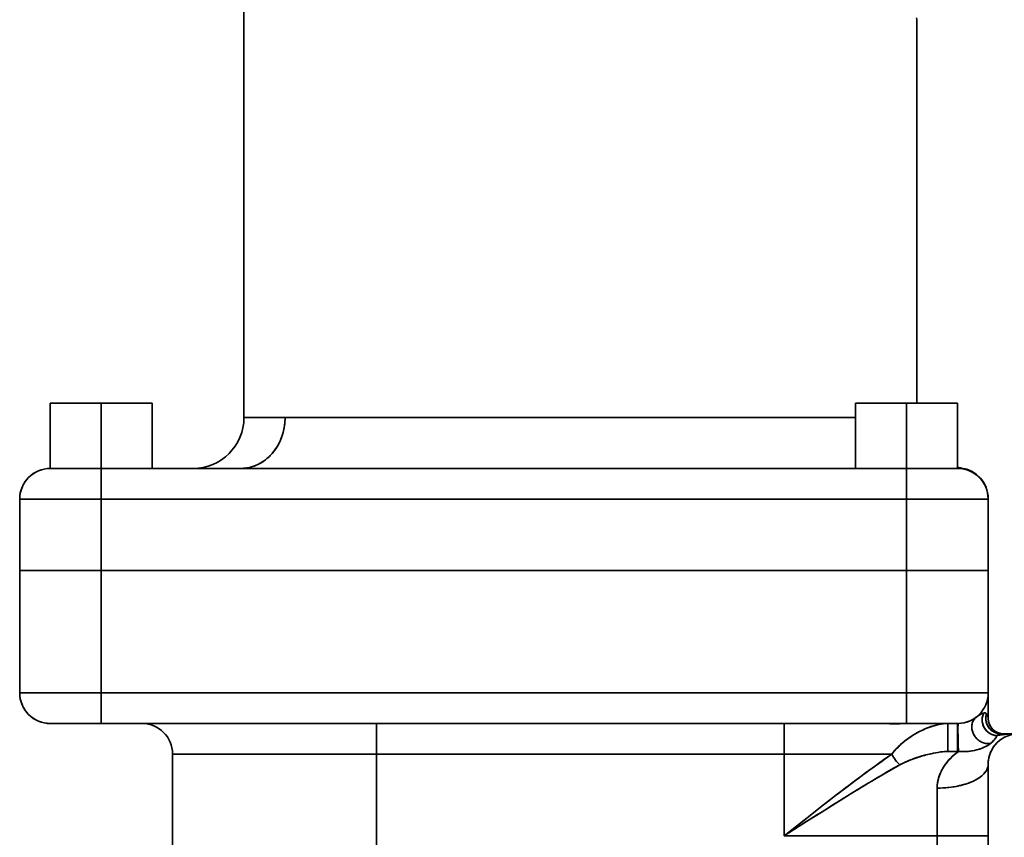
# Model space of a CAD drawing. Header units: inches. Extents: x 4039 to 5286, y 462 to 1855.
# Tile 14 of 26: x 5081 to 5178, y 1165 to 1246. Entities that reach past the tile are written whole.
import ezdxf

# ---------------------------------------------------------------- set-up
doc = ezdxf.new("R2010")
doc.units = ezdxf.units.IN
doc.header["$MEASUREMENT"] = 0

msp = doc.modelspace()

# ---------------------------------------------------------------- linework, layer by layer
at = {"color": 7, "lineweight": 35}
for p, q in [((5102.987, 1292.386), (5102.987, 1206.606)), ((5102.987, 1292.386), (5102.987, 1206.606)), ((5168.987, 1245.605), (5168.987, 1208.006)), ((5168.987, 1208.006), (5168.987, 1245.605)), ((5107.027, 1206.606), (5162.987, 1206.606)), ((5151.808, 1206.606), (5107.027, 1206.606)), ((5088.987, 1201.606), (5167.987, 1201.606)), ((5167.987, 1201.606), (5088.987, 1201.606)), ((5167.987, 1198.606), (5088.987, 1198.606)), ((5167.987, 1198.606), (5088.987, 1198.606)), ((5088.987, 1191.606), (5167.987, 1191.606)), ((5088.987, 1191.606), (5167.987, 1191.606)), ((5088.987, 1191.606), (5167.987, 1191.606)), ((5088.987, 1191.606), (5167.987, 1191.606)), ((5167.987, 1179.606), (5088.987, 1179.606)), ((5167.987, 1179.606), (5088.987, 1179.606)), ((5088.987, 1176.606), (5167.987, 1176.606)), ((5167.987, 1176.606), (5088.987, 1176.606)), ((5092.987, 1176.606), (5115.987, 1176.606)), ((5115.987, 1176.606), (5155.987, 1176.606)), ((5115.987, 1173.606), (5095.987, 1173.606)), ((5095.987, 1173.606), (5095.987, 1150.589)), ((5095.987, 1173.606), (5095.987, 1147.688)), ((5115.987, 1173.606), (5095.987, 1173.606)), ((5095.987, 1147.688), (5095.987, 1173.606)), ((5115.987, 1173.606), (5155.987, 1173.606)), ((5115.987, 1134.225), (5115.987, 1173.606)), ((5115.987, 1134.225), (5115.987, 1173.606)), ((5115.987, 1173.606), (5155.987, 1173.606)), ((5170.987, 1134.225), (5170.987, 1165.606)), ((5170.987, 1165.606), (5170.987, 1134.225)), ((5175.987, 1134.225), (5175.987, 1165.606))]:
    msp.add_line(p, q, dxfattribs=at)
at = {"color": 7, "lineweight": 35, "ltscale": 0.004735}
msp.add_line((5168.987, 1245.605), (5168.945, 1245.79), dxfattribs=at)
at = {"color": 7, "lineweight": 35, "ltscale": 0.125}
for p, q in [((5083.987, 1208.006), (5088.987, 1208.006)), ((5088.987, 1208.006), (5083.987, 1208.006)), ((5088.987, 1208.006), (5093.987, 1208.006)), ((5093.987, 1208.006), (5088.987, 1208.006)), ((5162.987, 1208.006), (5167.987, 1208.006)), ((5167.987, 1208.006), (5162.987, 1208.006)), ((5167.987, 1208.006), (5172.987, 1208.006)), ((5172.987, 1208.006), (5167.987, 1208.006)), ((5083.987, 1201.606), (5088.987, 1201.606)), ((5083.987, 1201.606), (5088.987, 1201.606)), ((5083.987, 1201.606), (5088.987, 1201.606)), ((5167.987, 1201.606), (5172.987, 1201.606)), ((5167.987, 1201.606), (5172.987, 1201.606)), ((5167.987, 1201.606), (5172.987, 1201.606)), ((5088.987, 1176.606), (5083.987, 1176.606)), ((5083.987, 1176.606), (5088.987, 1176.606)), ((5172.987, 1176.606), (5167.987, 1176.606)), ((5170.987, 1165.606), (5175.987, 1165.606))]:
    msp.add_line(p, q, dxfattribs=at)
at = {"color": 7, "lineweight": 35, "ltscale": 0.159999}
for p, q in [((5083.987, 1201.606), (5083.987, 1208.006)), ((5083.987, 1201.606), (5083.987, 1208.006)), ((5083.987, 1208.006), (5083.987, 1201.606)), ((5083.987, 1201.606), (5083.987, 1208.006)), ((5083.987, 1208.006), (5083.987, 1201.606)), ((5088.987, 1201.606), (5088.987, 1208.006)), ((5088.987, 1208.006), (5088.987, 1201.606)), ((5093.987, 1201.606), (5093.987, 1208.006)), ((5093.987, 1208.006), (5093.987, 1201.606)), ((5162.987, 1201.606), (5162.987, 1208.006)), ((5162.987, 1201.606), (5162.987, 1208.006)), ((5162.987, 1208.006), (5162.987, 1201.606)), ((5167.987, 1201.606), (5167.987, 1208.006)), ((5167.987, 1208.006), (5167.987, 1201.606)), ((5172.987, 1201.606), (5172.987, 1208.006)), ((5172.987, 1208.006), (5172.987, 1201.606))]:
    msp.add_line(p, q, dxfattribs=at)
at = {"color": 7, "lineweight": 35, "ltscale": 0.100992}
msp.add_line((5102.987, 1206.606), (5107.027, 1206.606), dxfattribs=at)
msp.add_line((5102.987, 1206.606), (5107.027, 1206.606), dxfattribs=at)
at = {"color": 7, "lineweight": 35, "ltscale": 0.279471}
msp.add_line((5162.987, 1206.606), (5151.808, 1206.606), dxfattribs=at)
at = {"color": 7, "lineweight": 35, "ltscale": 0.002396}
msp.add_line((5083.987, 1201.606), (5084.083, 1201.606), dxfattribs=at)
at = {"color": 7, "lineweight": 35, "ltscale": 0.007111}
msp.add_line((5084.083, 1201.606), (5084.368, 1201.606), dxfattribs=at)
at = {"color": 7, "lineweight": 35, "ltscale": 0.011554}
for p, q in [((5084.368, 1201.606), (5084.83, 1201.606)), ((5172.145, 1201.606), (5172.607, 1201.606))]:
    msp.add_line(p, q, dxfattribs=at)
at = {"color": 7, "lineweight": 35, "ltscale": 0.015558}
msp.add_line((5084.83, 1201.606), (5085.452, 1201.606), dxfattribs=at)
at = {"color": 7, "lineweight": 35, "ltscale": 0.018948}
msp.add_line((5085.452, 1201.606), (5086.21, 1201.606), dxfattribs=at)
at = {"color": 7, "lineweight": 35, "ltscale": 0.021606}
msp.add_line((5086.21, 1201.606), (5087.074, 1201.606), dxfattribs=at)
at = {"color": 7, "lineweight": 35, "ltscale": 0.023431}
msp.add_line((5087.074, 1201.606), (5088.012, 1201.606), dxfattribs=at)
at = {"color": 7, "lineweight": 35, "ltscale": 0.024396}
msp.add_line((5088.012, 1201.606), (5088.987, 1201.606), dxfattribs=at)
at = {"color": 7, "lineweight": 35, "ltscale": 0.03349}
for p, q in [((5088.987, 1201.606), (5090.327, 1201.606)), ((5088.987, 1201.606), (5090.327, 1201.606)), ((5166.648, 1201.606), (5167.987, 1201.606)), ((5166.648, 1201.606), (5167.987, 1201.606))]:
    msp.add_line(p, q, dxfattribs=at)
at = {"color": 7, "lineweight": 35, "ltscale": 0.075}
for p, q in [((5088.987, 1201.606), (5088.987, 1198.606)), ((5088.987, 1201.606), (5088.987, 1198.606)), ((5167.987, 1198.606), (5167.987, 1201.606)), ((5167.987, 1198.606), (5167.987, 1201.606)), ((5088.987, 1179.606), (5088.987, 1176.606)), ((5088.987, 1179.606), (5088.987, 1176.606)), ((5167.987, 1176.606), (5167.987, 1179.606)), ((5167.987, 1176.606), (5167.987, 1179.606)), ((5115.987, 1176.606), (5115.987, 1173.606)), ((5115.987, 1173.606), (5115.987, 1176.606)), ((5155.987, 1176.606), (5155.987, 1173.606)), ((5155.987, 1176.606), (5155.987, 1173.606))]:
    msp.add_line(p, q, dxfattribs=at)
at = {"color": 7, "lineweight": 35, "ltscale": 0.024399}
msp.add_line((5167.987, 1201.606), (5168.963, 1201.606), dxfattribs=at)
at = {"color": 7, "lineweight": 35, "ltscale": 0.023441}
msp.add_line((5168.963, 1201.606), (5169.901, 1201.606), dxfattribs=at)
at = {"color": 7, "lineweight": 35, "ltscale": 0.021603}
msp.add_line((5169.901, 1201.606), (5170.765, 1201.606), dxfattribs=at)
at = {"color": 7, "lineweight": 35, "ltscale": 0.018945}
msp.add_line((5170.765, 1201.606), (5171.523, 1201.606), dxfattribs=at)
at = {"color": 7, "lineweight": 35, "ltscale": 0.015549}
msp.add_line((5171.523, 1201.606), (5172.145, 1201.606), dxfattribs=at)
at = {"color": 7, "lineweight": 35, "ltscale": 0.007108}
msp.add_line((5172.607, 1201.606), (5172.891, 1201.606), dxfattribs=at)
at = {"color": 7, "lineweight": 35, "ltscale": 0.002402}
msp.add_line((5172.891, 1201.606), (5172.987, 1201.606), dxfattribs=at)
at = {"color": 7, "lineweight": 35, "ltscale": 0.000281}
msp.add_line((5173.255, 1201.626), (5173.267, 1201.628), dxfattribs=at)
at = {"color": 7, "lineweight": 35, "ltscale": 0.002428}
msp.add_line((5173.267, 1201.628), (5173.362, 1201.645), dxfattribs=at)
at = {"color": 7, "lineweight": 35, "ltscale": 0.2}
for p, q in [((5088.987, 1198.606), (5080.987, 1198.606)), ((5088.987, 1198.606), (5080.987, 1198.606)), ((5175.987, 1198.606), (5167.987, 1198.606)), ((5175.987, 1198.606), (5167.987, 1198.606)), ((5088.987, 1191.606), (5080.987, 1191.606)), ((5080.987, 1191.606), (5088.987, 1191.606)), ((5175.987, 1191.606), (5167.987, 1191.606)), ((5167.987, 1191.606), (5175.987, 1191.606)), ((5080.987, 1179.606), (5088.987, 1179.606)), ((5080.987, 1179.606), (5088.987, 1179.606)), ((5167.987, 1179.606), (5175.987, 1179.606)), ((5167.987, 1179.606), (5175.987, 1179.606)), ((5155.987, 1173.606), (5155.987, 1165.606)), ((5155.987, 1173.606), (5155.987, 1165.606))]:
    msp.add_line(p, q, dxfattribs=at)
at = {"color": 7, "lineweight": 35, "ltscale": 0.175}
for p, q in [((5080.987, 1198.606), (5080.987, 1191.606)), ((5080.987, 1191.606), (5080.987, 1198.606)), ((5080.987, 1191.606), (5080.987, 1198.606)), ((5088.987, 1191.606), (5088.987, 1198.606)), ((5088.987, 1198.606), (5088.987, 1191.606)), ((5167.987, 1198.606), (5167.987, 1191.606)), ((5167.987, 1191.606), (5167.987, 1198.606)), ((5175.987, 1198.606), (5175.987, 1191.606)), ((5175.987, 1191.606), (5175.987, 1198.606)), ((5175.987, 1165.606), (5175.987, 1172.606))]:
    msp.add_line(p, q, dxfattribs=at)
at = {"color": 7, "lineweight": 35, "ltscale": 0.000189}
msp.add_line((5175.987, 1198.669), (5175.987, 1198.661), dxfattribs=at)
at = {"color": 7, "lineweight": 35, "ltscale": 0.001527}
msp.add_line((5175.987, 1198.606), (5175.987, 1198.667), dxfattribs=at)
at = {"color": 7, "lineweight": 35, "ltscale": 0.000496}
msp.add_line((5175.987, 1198.661), (5175.987, 1198.641), dxfattribs=at)
at = {"color": 7, "lineweight": 35, "ltscale": 0.00058}
msp.add_line((5175.987, 1198.641), (5175.987, 1198.618), dxfattribs=at)
at = {"color": 7, "lineweight": 35, "ltscale": 0.000299}
msp.add_line((5175.987, 1198.618), (5175.987, 1198.606), dxfattribs=at)
at = {"color": 7, "lineweight": 35, "ltscale": 0.000125}
msp.add_line((5175.987, 1198.611), (5175.987, 1198.606), dxfattribs=at)
at = {"color": 7, "lineweight": 35, "ltscale": 0.300001}
for p, q in [((5080.987, 1191.606), (5080.987, 1179.606)), ((5080.987, 1191.606), (5080.987, 1179.606)), ((5080.987, 1191.606), (5080.987, 1179.606)), ((5088.987, 1179.606), (5088.987, 1191.606)), ((5088.987, 1179.606), (5088.987, 1191.606)), ((5167.987, 1191.606), (5167.987, 1179.606)), ((5167.987, 1191.606), (5167.987, 1179.606)), ((5175.987, 1191.606), (5175.987, 1179.606)), ((5175.987, 1191.606), (5175.987, 1179.606))]:
    msp.add_line(p, q, dxfattribs=at)
at = {"color": 7, "lineweight": 35, "ltscale": 0.003842}
msp.add_line((5080.987, 1191.606), (5081.141, 1191.606), dxfattribs=at)
at = {"color": 7, "lineweight": 35, "ltscale": 0.003827}
msp.add_line((5080.987, 1191.606), (5081.14, 1191.606), dxfattribs=at)
at = {"color": 7, "lineweight": 35, "ltscale": 0.011389}
msp.add_line((5081.14, 1191.606), (5081.596, 1191.606), dxfattribs=at)
at = {"color": 7, "lineweight": 35, "ltscale": 0.01138}
for p, q in [((5081.141, 1191.606), (5081.596, 1191.606)), ((5175.378, 1191.606), (5175.834, 1191.606))]:
    msp.add_line(p, q, dxfattribs=at)
at = {"color": 7, "lineweight": 35, "ltscale": 0.018481}
for p, q in [((5081.596, 1191.606), (5082.336, 1191.606)), ((5174.639, 1191.606), (5175.378, 1191.606))]:
    msp.add_line(p, q, dxfattribs=at)
at = {"color": 7, "lineweight": 35, "ltscale": 0.018405}
msp.add_line((5081.596, 1191.606), (5082.332, 1191.606), dxfattribs=at)
at = {"color": 7, "lineweight": 35, "ltscale": 0.024908}
msp.add_line((5082.332, 1191.606), (5083.329, 1191.606), dxfattribs=at)
at = {"color": 7, "lineweight": 35, "ltscale": 0.024875}
for p, q in [((5082.336, 1191.606), (5083.331, 1191.606)), ((5173.644, 1191.606), (5174.639, 1191.606))]:
    msp.add_line(p, q, dxfattribs=at)
at = {"color": 7, "lineweight": 35, "ltscale": 0.030197}
msp.add_line((5083.329, 1191.606), (5084.536, 1191.606), dxfattribs=at)
at = {"color": 7, "lineweight": 35, "ltscale": 0.030307}
for p, q in [((5083.331, 1191.606), (5084.543, 1191.606)), ((5172.432, 1191.606), (5173.644, 1191.606))]:
    msp.add_line(p, q, dxfattribs=at)
at = {"color": 7, "lineweight": 35, "ltscale": 0.03457}
msp.add_line((5084.536, 1191.606), (5085.919, 1191.606), dxfattribs=at)
at = {"color": 7, "lineweight": 35, "ltscale": 0.034576}
for p, q in [((5084.543, 1191.606), (5085.926, 1191.606)), ((5171.049, 1191.606), (5172.432, 1191.606))]:
    msp.add_line(p, q, dxfattribs=at)
at = {"color": 7, "lineweight": 35, "ltscale": 0.037515}
msp.add_line((5085.919, 1191.606), (5087.42, 1191.606), dxfattribs=at)
at = {"color": 7, "lineweight": 35, "ltscale": 0.037518}
for p, q in [((5085.926, 1191.606), (5087.427, 1191.606)), ((5169.548, 1191.606), (5171.049, 1191.606))]:
    msp.add_line(p, q, dxfattribs=at)
at = {"color": 7, "lineweight": 35, "ltscale": 0.039188}
msp.add_line((5087.42, 1191.606), (5088.987, 1191.606), dxfattribs=at)
at = {"color": 7, "lineweight": 35, "ltscale": 0.03902}
msp.add_line((5087.427, 1191.606), (5088.987, 1191.606), dxfattribs=at)
at = {"color": 7, "lineweight": 35, "ltscale": 0.039017}
msp.add_line((5167.987, 1191.606), (5169.548, 1191.606), dxfattribs=at)
at = {"color": 7, "lineweight": 35, "ltscale": 0.038962}
msp.add_line((5167.987, 1191.606), (5169.546, 1191.606), dxfattribs=at)
at = {"color": 7, "lineweight": 35, "ltscale": 0.037573}
msp.add_line((5169.546, 1191.606), (5171.049, 1191.606), dxfattribs=at)
at = {"color": 7, "lineweight": 35, "ltscale": 0.034451}
msp.add_line((5171.049, 1191.606), (5172.427, 1191.606), dxfattribs=at)
at = {"color": 7, "lineweight": 35, "ltscale": 0.03038}
msp.add_line((5172.427, 1191.606), (5173.642, 1191.606), dxfattribs=at)
at = {"color": 7, "lineweight": 35, "ltscale": 0.024817}
msp.add_line((5173.642, 1191.606), (5174.635, 1191.606), dxfattribs=at)
at = {"color": 7, "lineweight": 35, "ltscale": 0.018527}
msp.add_line((5174.635, 1191.606), (5175.376, 1191.606), dxfattribs=at)
at = {"color": 7, "lineweight": 35, "ltscale": 0.011417}
msp.add_line((5175.376, 1191.606), (5175.832, 1191.606), dxfattribs=at)
at = {"color": 7, "lineweight": 35, "ltscale": 0.003873}
msp.add_line((5175.832, 1191.606), (5175.987, 1191.606), dxfattribs=at)
at = {"color": 7, "lineweight": 35, "ltscale": 0.003845}
msp.add_line((5175.834, 1191.606), (5175.987, 1191.606), dxfattribs=at)
at = {"color": 7, "lineweight": 35, "ltscale": 0.0197}
msp.add_line((5175.987, 1179.606), (5175.987, 1178.818), dxfattribs=at)
at = {"color": 7, "lineweight": 35, "ltscale": 0.0625}
msp.add_line((5175.987, 1177.106), (5175.987, 1179.606), dxfattribs=at)
at = {"color": 7, "lineweight": 35, "ltscale": 0.019635}
msp.add_line((5175.987, 1178.818), (5175.987, 1178.033), dxfattribs=at)
at = {"color": 7, "lineweight": 35, "ltscale": 0.003397}
msp.add_line((5174.951, 1177.328), (5175.064, 1177.404), dxfattribs=at)
at = {"color": 7, "lineweight": 35, "ltscale": 0.023165}
msp.add_line((5175.987, 1178.033), (5175.987, 1177.106), dxfattribs=at)
at = {"color": 7, "lineweight": 35, "ltscale": 0.0116}
for p, q in [((5084.802, 1176.606), (5084.338, 1176.606)), ((5172.636, 1176.606), (5172.172, 1176.606))]:
    msp.add_line(p, q, dxfattribs=at)
at = {"color": 7, "lineweight": 35, "ltscale": 0.016235}
for p, q in [((5085.452, 1176.606), (5084.802, 1176.606)), ((5172.172, 1176.606), (5171.523, 1176.606))]:
    msp.add_line(p, q, dxfattribs=at)
at = {"color": 7, "lineweight": 35, "ltscale": 0.019989}
for p, q in [((5086.251, 1176.606), (5085.452, 1176.606)), ((5171.523, 1176.606), (5170.723, 1176.606))]:
    msp.add_line(p, q, dxfattribs=at)
at = {"color": 7, "lineweight": 35, "ltscale": 0.022388}
msp.add_line((5087.147, 1176.606), (5086.251, 1176.606), dxfattribs=at)
at = {"color": 7, "lineweight": 35, "ltscale": 0.062485}
msp.add_line((5088.987, 1176.606), (5086.488, 1176.606), dxfattribs=at)
msp.add_line((5088.987, 1176.606), (5086.488, 1176.606), dxfattribs=at)
at = {"color": 7, "lineweight": 35, "ltscale": 0.1}
for p, q in [((5090.987, 1176.606), (5086.987, 1176.606)), ((5086.987, 1176.606), (5090.987, 1176.606)), ((5090.987, 1176.606), (5086.987, 1176.606)), ((5086.987, 1176.606), (5090.987, 1176.606)), ((5169.987, 1176.606), (5165.987, 1176.606)), ((5165.987, 1176.606), (5169.987, 1176.606))]:
    msp.add_line(p, q, dxfattribs=at)
at = {"color": 7, "lineweight": 35, "ltscale": 0.000958}
for p, q in [((5087.026, 1176.606), (5086.987, 1176.606)), ((5166.026, 1176.606), (5165.987, 1176.606))]:
    msp.add_line(p, q, dxfattribs=at)
at = {"color": 7, "lineweight": 35, "ltscale": 0.002847}
for p, q in [((5087.14, 1176.606), (5087.026, 1176.606)), ((5090.949, 1176.606), (5090.835, 1176.606)), ((5166.14, 1176.606), (5166.026, 1176.606)), ((5169.949, 1176.606), (5169.835, 1176.606))]:
    msp.add_line(p, q, dxfattribs=at)
at = {"color": 7, "lineweight": 35, "ltscale": 0.00462}
for p, q in [((5087.324, 1176.606), (5087.14, 1176.606)), ((5090.835, 1176.606), (5090.65, 1176.606)), ((5166.324, 1176.606), (5166.14, 1176.606)), ((5169.835, 1176.606), (5169.65, 1176.606))]:
    msp.add_line(p, q, dxfattribs=at)
at = {"color": 7, "lineweight": 35, "ltscale": 0.023267}
for p, q in [((5088.077, 1176.606), (5087.147, 1176.606)), ((5169.828, 1176.606), (5168.897, 1176.606))]:
    msp.add_line(p, q, dxfattribs=at)
at = {"color": 7, "lineweight": 35, "ltscale": 0.006216}
for p, q in [((5087.573, 1176.606), (5087.324, 1176.606)), ((5090.65, 1176.606), (5090.402, 1176.606)), ((5166.573, 1176.606), (5166.324, 1176.606)), ((5169.65, 1176.606), (5169.402, 1176.606))]:
    msp.add_line(p, q, dxfattribs=at)
at = {"color": 7, "lineweight": 35, "ltscale": 0.007578}
for p, q in [((5087.876, 1176.606), (5087.573, 1176.606)), ((5090.402, 1176.606), (5090.098, 1176.606)), ((5166.876, 1176.606), (5166.573, 1176.606)), ((5169.402, 1176.606), (5169.098, 1176.606))]:
    msp.add_line(p, q, dxfattribs=at)
at = {"color": 7, "lineweight": 35, "ltscale": 0.008646}
for p, q in [((5088.222, 1176.606), (5087.876, 1176.606)), ((5090.098, 1176.606), (5089.753, 1176.606)), ((5167.222, 1176.606), (5166.876, 1176.606)), ((5169.098, 1176.606), (5168.753, 1176.606))]:
    msp.add_line(p, q, dxfattribs=at)
at = {"color": 7, "lineweight": 35, "ltscale": 0.022748}
msp.add_line((5088.987, 1176.606), (5088.077, 1176.606), dxfattribs=at)
at = {"color": 7, "lineweight": 35, "ltscale": 0.009378}
for p, q in [((5088.597, 1176.606), (5088.222, 1176.606)), ((5089.753, 1176.606), (5089.377, 1176.606)), ((5167.597, 1176.606), (5167.222, 1176.606)), ((5168.753, 1176.606), (5168.377, 1176.606))]:
    msp.add_line(p, q, dxfattribs=at)
at = {"color": 7, "lineweight": 35, "ltscale": 0.009756}
for p, q in [((5088.987, 1176.606), (5088.597, 1176.606)), ((5167.987, 1176.606), (5167.597, 1176.606))]:
    msp.add_line(p, q, dxfattribs=at)
at = {"color": 7, "lineweight": 35, "ltscale": 0.009753}
for p, q in [((5089.377, 1176.606), (5088.987, 1176.606)), ((5168.377, 1176.606), (5167.987, 1176.606))]:
    msp.add_line(p, q, dxfattribs=at)
at = {"color": 7, "lineweight": 35, "ltscale": 0.100262}
msp.add_line((5092.998, 1176.606), (5088.987, 1176.606), dxfattribs=at)
at = {"color": 7, "lineweight": 35, "ltscale": 0.062482}
for p, q in [((5088.987, 1176.606), (5091.487, 1176.606)), ((5088.987, 1176.606), (5091.487, 1176.606)), ((5165.488, 1176.606), (5167.987, 1176.606))]:
    msp.add_line(p, q, dxfattribs=at)
at = {"color": 7, "lineweight": 35, "ltscale": 0.000961}
for p, q in [((5090.987, 1176.606), (5090.949, 1176.606)), ((5169.987, 1176.606), (5169.949, 1176.606))]:
    msp.add_line(p, q, dxfattribs=at)
at = {"color": 7, "lineweight": 35, "ltscale": 0.245087}
msp.add_line((5165.791, 1176.606), (5155.987, 1176.606), dxfattribs=at)
at = {"color": 7, "lineweight": 35, "ltscale": 0.004522}
msp.add_line((5165.972, 1176.601), (5165.791, 1176.606), dxfattribs=at)
at = {"color": 7, "lineweight": 35, "ltscale": 0.005409}
msp.add_line((5166.188, 1176.59), (5165.972, 1176.601), dxfattribs=at)
at = {"color": 7, "lineweight": 35, "ltscale": 0.006182}
msp.add_line((5166.435, 1176.579), (5166.188, 1176.59), dxfattribs=at)
at = {"color": 7, "lineweight": 35, "ltscale": 0.006929}
msp.add_line((5166.712, 1176.574), (5166.435, 1176.579), dxfattribs=at)
at = {"color": 7, "lineweight": 35, "ltscale": 0.006351}
msp.add_line((5166.966, 1176.575), (5166.712, 1176.574), dxfattribs=at)
at = {"color": 7, "lineweight": 35, "ltscale": 0.009005}
msp.add_line((5167.326, 1176.583), (5166.966, 1176.575), dxfattribs=at)
at = {"color": 7, "lineweight": 35, "ltscale": 0.008217}
msp.add_line((5167.654, 1176.595), (5167.326, 1176.583), dxfattribs=at)
at = {"color": 7, "lineweight": 35, "ltscale": 0.008325}
msp.add_line((5167.987, 1176.604), (5167.654, 1176.595), dxfattribs=at)
at = {"color": 7, "lineweight": 35, "ltscale": 0.062491}
msp.add_line((5167.987, 1176.606), (5170.487, 1176.606), dxfattribs=at)
at = {"color": 7, "lineweight": 35, "ltscale": 0.004633}
msp.add_line((5168.173, 1176.606), (5167.987, 1176.604), dxfattribs=at)
msp.add_line((5168.173, 1176.606), (5167.987, 1176.604), dxfattribs=at)
at = {"color": 7, "lineweight": 35, "ltscale": 0.022745}
msp.add_line((5168.897, 1176.606), (5167.987, 1176.606), dxfattribs=at)
at = {"color": 7, "lineweight": 35, "ltscale": 0.096448}
msp.add_line((5172.031, 1176.606), (5168.173, 1176.606), dxfattribs=at)
at = {"color": 7, "lineweight": 35, "ltscale": 0.0375}
for p, q in [((5172.031, 1175.106), (5172.031, 1176.606)), ((5172.987, 1176.606), (5172.987, 1175.106))]:
    msp.add_line(p, q, dxfattribs=at)
at = {"color": 7, "lineweight": 35, "ltscale": 0.02392}
for p, q in [((5172.031, 1176.606), (5172.987, 1176.606)), ((5172.987, 1173.867), (5172.031, 1173.867)), ((5172.987, 1173.867), (5172.031, 1173.867))]:
    msp.add_line(p, q, dxfattribs=at)
at = {"color": 7, "lineweight": 35, "ltscale": 0.068478}
for p, q in [((5172.031, 1176.606), (5172.031, 1173.867)), ((5172.987, 1176.606), (5172.987, 1173.867))]:
    msp.add_line(p, q, dxfattribs=at)
at = {"color": 7, "lineweight": 35, "ltscale": 0.006689}
msp.add_line((5172.904, 1176.606), (5172.636, 1176.606), dxfattribs=at)
at = {"color": 7, "lineweight": 35, "ltscale": 0.001508}
msp.add_line((5173.048, 1176.607), (5172.987, 1176.606), dxfattribs=at)
at = {"color": 7, "lineweight": 35, "ltscale": 0.003743}
msp.add_line((5174.831, 1177.239), (5174.951, 1177.328), dxfattribs=at)
at = {"color": 7, "lineweight": 35, "ltscale": 0.001718}
msp.add_line((5176.853, 1175.412), (5176.92, 1175.425), dxfattribs=at)
at = {"color": 7, "lineweight": 35, "ltscale": 0.043112}
for p, q in [((5178.974, 1175.606), (5177.249, 1175.606)), ((5177.249, 1175.606), (5178.974, 1175.606))]:
    msp.add_line(p, q, dxfattribs=at)
at = {"color": 7, "lineweight": 35, "ltscale": 0.030978}
for p, q in [((5172.031, 1173.867), (5172.031, 1175.106)), ((5172.987, 1175.106), (5172.987, 1173.867))]:
    msp.add_line(p, q, dxfattribs=at)
at = {"color": 7, "lineweight": 35, "ltscale": 0.003941}
msp.add_line((5176.492, 1174.901), (5176.38, 1174.789), dxfattribs=at)
at = {"color": 7, "lineweight": 35, "ltscale": 0.003223}
msp.add_line((5176.401, 1174.809), (5176.492, 1174.9), dxfattribs=at)
at = {"color": 7, "lineweight": 35, "ltscale": 0.002311}
msp.add_line((5176.427, 1174.835), (5176.492, 1174.9), dxfattribs=at)
at = {"color": 7, "lineweight": 35, "ltscale": 0.263901}
for p, q in [((5155.987, 1173.606), (5166.543, 1173.606)), ((5166.543, 1173.606), (5155.987, 1173.606))]:
    msp.add_line(p, q, dxfattribs=at)
at = {"color": 7, "lineweight": 35, "ltscale": 0.002264}
for p, q in [((5172.987, 1173.867), (5173.078, 1173.868)), ((5173.078, 1173.868), (5172.987, 1173.867))]:
    msp.add_line(p, q, dxfattribs=at)
at = {"color": 7, "lineweight": 35, "ltscale": 0.145643}
msp.add_line((5175.987, 1172.606), (5175.987, 1166.78), dxfattribs=at)
at = {"color": 7, "lineweight": 35, "ltscale": 0.017305}
msp.add_line((5175.987, 1172.342), (5175.987, 1171.65), dxfattribs=at)
at = {"color": 7, "lineweight": 35, "ltscale": 0.024426}
msp.add_line((5175.987, 1171.65), (5175.987, 1170.673), dxfattribs=at)
at = {"color": 7, "lineweight": 35, "ltscale": 0.028349}
msp.add_line((5175.987, 1170.673), (5175.987, 1169.539), dxfattribs=at)
at = {"color": 7, "lineweight": 35, "ltscale": 0.116666}
for p, q in [((5170.987, 1165.606), (5170.987, 1170.273)), ((5170.987, 1170.273), (5170.987, 1165.606))]:
    msp.add_line(p, q, dxfattribs=at)
at = {"color": 7, "lineweight": 35, "ltscale": 0.029568}
msp.add_line((5175.987, 1169.539), (5175.987, 1168.356), dxfattribs=at)
at = {"color": 7, "lineweight": 35, "ltscale": 0.085479}
msp.add_line((5155.987, 1165.606), (5158.677, 1167.717), dxfattribs=at)
at = {"color": 7, "lineweight": 35, "ltscale": 0.042754}
msp.add_line((5158.879, 1167.441), (5157.434, 1166.526), dxfattribs=at)
at = {"color": 7, "lineweight": 35, "ltscale": 0.279357}
msp.add_line((5175.987, 1166.78), (5175.987, 1155.606), dxfattribs=at)
at = {"color": 7, "lineweight": 35, "ltscale": 0.042867}
msp.add_line((5157.434, 1166.526), (5155.987, 1165.606), dxfattribs=at)
at = {"color": 7, "lineweight": 35, "ltscale": 0.375}
msp.add_line((5155.987, 1165.606), (5170.987, 1165.606), dxfattribs=at)
msp.add_line((5155.987, 1165.606), (5170.987, 1165.606), dxfattribs=at)
at = {"color": 7, "lineweight": 35, "ltscale": 0.125003}
msp.add_line((5170.987, 1165.606), (5175.987, 1165.606), dxfattribs=at)
at = {"color": 7, "lineweight": 35}
for points in [[(5107.027, 1206.606), (5107.023, 1206.397), (5107.012, 1206.187), (5107.003, 1206.081), (5106.992, 1205.975), (5106.97, 1205.805), (5106.944, 1205.635), (5106.911, 1205.464), (5106.873, 1205.294), (5106.83, 1205.125), (5106.776, 1204.94), (5106.716, 1204.757), (5106.649, 1204.576), (5106.575, 1204.397), (5106.495, 1204.22), (5106.409, 1204.046), (5106.315, 1203.876), (5106.216, 1203.709), (5106.108, 1203.544), (5105.994, 1203.384), (5105.875, 1203.228), (5105.812, 1203.153), (5105.749, 1203.078), (5105.662, 1202.982), (5105.573, 1202.887), (5105.481, 1202.796), (5105.359, 1202.683), (5105.235, 1202.574), (5105.107, 1202.471), (5104.975, 1202.373), (5104.841, 1202.281), (5104.704, 1202.194), (5104.565, 1202.113), (5104.42, 1202.036), (5104.273, 1201.965), (5104.125, 1201.901), (5103.975, 1201.843), (5103.824, 1201.792), (5103.672, 1201.747), (5103.52, 1201.708), (5103.387, 1201.679), (5103.254, 1201.655), (5103.121, 1201.636), (5102.989, 1201.622), (5102.901, 1201.615), (5102.813, 1201.61), (5102.639, 1201.606)], [(5175.564, 1177.63), (5175.492, 1177.607), (5175.451, 1177.593), (5175.383, 1177.568), (5175.315, 1177.539), (5175.24, 1177.504), (5175.137, 1177.448), (5175.025, 1177.379), (5174.932, 1177.315), (5174.833, 1177.241)], [(5175.564, 1177.63), (5175.52, 1177.54), (5175.483, 1177.448), (5175.453, 1177.353), (5175.429, 1177.255), (5175.412, 1177.157), (5175.401, 1177.057), (5175.398, 1176.956), (5175.401, 1176.855), (5175.411, 1176.755), (5175.428, 1176.654), (5175.452, 1176.554), (5175.483, 1176.455), (5175.52, 1176.359), (5175.563, 1176.266), (5175.612, 1176.175), (5175.668, 1176.088), (5175.729, 1176.005), (5175.795, 1175.926), (5175.866, 1175.851), (5175.942, 1175.781), (5176.022, 1175.716), (5176.107, 1175.657), (5176.195, 1175.604), (5176.286, 1175.556), (5176.38, 1175.515), (5176.477, 1175.481), (5176.575, 1175.453), (5176.667, 1175.434), (5176.759, 1175.42), (5176.853, 1175.413)], [(5176.853, 1175.413), (5176.752, 1175.421), (5176.652, 1175.436), (5176.554, 1175.459), (5176.457, 1175.488), (5176.361, 1175.523), (5176.269, 1175.565), (5176.179, 1175.613), (5176.092, 1175.667), (5176.009, 1175.726), (5175.929, 1175.792), (5175.854, 1175.863), (5175.784, 1175.938), (5175.718, 1176.018), (5175.658, 1176.102), (5175.604, 1176.19), (5175.556, 1176.281), (5175.513, 1176.375), (5175.477, 1176.471), (5175.448, 1176.569), (5175.425, 1176.669), (5175.409, 1176.77), (5175.4, 1176.871), (5175.398, 1176.973), (5175.403, 1177.074), (5175.414, 1177.175), (5175.433, 1177.274), (5175.458, 1177.372), (5175.488, 1177.46), (5175.523, 1177.546), (5175.564, 1177.63)], [(5175.564, 1177.63), (5175.617, 1177.643), (5175.664, 1177.647), (5175.686, 1177.647), (5175.706, 1177.644), (5175.725, 1177.64), (5175.742, 1177.634), (5175.759, 1177.626), (5175.775, 1177.616), (5175.804, 1177.591), (5175.829, 1177.56)], [(5175.829, 1177.56), (5175.806, 1177.588), (5175.781, 1177.611), (5175.753, 1177.629), (5175.722, 1177.64), (5175.692, 1177.646), (5175.659, 1177.647), (5175.623, 1177.644), (5175.595, 1177.638), (5175.564, 1177.63)], [(5177.249, 1175.606), (5177.144, 1175.61), (5177.039, 1175.621), (5176.935, 1175.64), (5176.833, 1175.666), (5176.732, 1175.699), (5176.635, 1175.739), (5176.54, 1175.786), (5176.449, 1175.84), (5176.362, 1175.9), (5176.279, 1175.967), (5176.202, 1176.039), (5176.129, 1176.116), (5176.062, 1176.199), (5176.002, 1176.285), (5175.947, 1176.376), (5175.899, 1176.471), (5175.857, 1176.569), (5175.823, 1176.67), (5175.796, 1176.772), (5175.776, 1176.877), (5175.764, 1176.982), (5175.759, 1177.089), (5175.761, 1177.195), (5175.771, 1177.301), (5175.785, 1177.388), (5175.804, 1177.475), (5175.829, 1177.56)], [(5175.829, 1177.56), (5175.8, 1177.457), (5175.779, 1177.353), (5175.765, 1177.248), (5175.759, 1177.142), (5175.761, 1177.035), (5175.769, 1176.929), (5175.785, 1176.824), (5175.809, 1176.72), (5175.839, 1176.619), (5175.877, 1176.519), (5175.922, 1176.423), (5175.974, 1176.33), (5176.032, 1176.241), (5176.096, 1176.156), (5176.166, 1176.076), (5176.242, 1176.001), (5176.322, 1175.932), (5176.407, 1175.868), (5176.496, 1175.811), (5176.589, 1175.761), (5176.685, 1175.717), (5176.784, 1175.68), (5176.886, 1175.651), (5176.991, 1175.629), (5177.076, 1175.616), (5177.163, 1175.609), (5177.249, 1175.606)], [(5175.829, 1177.56), (5175.877, 1177.481), (5175.918, 1177.403), (5175.935, 1177.364), (5175.949, 1177.326), (5175.964, 1177.275), (5175.976, 1177.225), (5175.983, 1177.176), (5175.986, 1177.141), (5175.987, 1177.106)], [(5175.987, 1177.106), (5175.986, 1177.141), (5175.983, 1177.176), (5175.978, 1177.213), (5175.971, 1177.25), (5175.951, 1177.32), (5175.924, 1177.388), (5175.904, 1177.432), (5175.881, 1177.476), (5175.856, 1177.518), (5175.829, 1177.56)], [(5166.543, 1173.606), (5166.603, 1173.687), (5166.665, 1173.766), (5166.732, 1173.849), (5166.8, 1173.93), (5166.937, 1174.085), (5167.079, 1174.235), (5167.226, 1174.38), (5167.377, 1174.521), (5167.469, 1174.604), (5167.563, 1174.685), (5167.755, 1174.843), (5167.951, 1174.996), (5168.152, 1175.143), (5168.357, 1175.284), (5168.57, 1175.423), (5168.788, 1175.557), (5169.01, 1175.684), (5169.237, 1175.805), (5169.466, 1175.921), (5169.701, 1176.03), (5169.819, 1176.081), (5169.939, 1176.132), (5170.12, 1176.203), (5170.304, 1176.271), (5170.49, 1176.334), (5170.678, 1176.391), (5170.788, 1176.422), (5170.898, 1176.451), (5171.046, 1176.486), (5171.195, 1176.518), (5171.345, 1176.545), (5171.515, 1176.571), (5171.686, 1176.59), (5171.858, 1176.602), (5171.944, 1176.605), (5172.031, 1176.606)], [(5173.078, 1173.868), (5173.068, 1174.037), (5173.06, 1174.23), (5173.049, 1174.518), (5173.04, 1174.822), (5173.029, 1175.357), (5173.024, 1175.873), (5173.025, 1176.117), (5173.028, 1176.333), (5173.03, 1176.429), (5173.034, 1176.508), (5173.038, 1176.565), (5173.042, 1176.594), (5173.044, 1176.602), (5173.046, 1176.605), (5173.047, 1176.606), (5173.047, 1176.606), (5173.048, 1176.607)], [(5173.078, 1173.868), (5173.066, 1174.091), (5173.055, 1174.352), (5173.046, 1174.624), (5173.038, 1174.906), (5173.027, 1175.52), (5173.025, 1175.811), (5173.025, 1176.086), (5173.028, 1176.327), (5173.03, 1176.426), (5173.034, 1176.506), (5173.038, 1176.565), (5173.042, 1176.593), (5173.044, 1176.602), (5173.046, 1176.605), (5173.047, 1176.606), (5173.047, 1176.606), (5173.048, 1176.607)], [(5174.827, 1177.236), (5174.758, 1177.178), (5174.694, 1177.114), (5174.636, 1177.045), (5174.583, 1176.972), (5174.536, 1176.894), (5174.495, 1176.812), (5174.461, 1176.728), (5174.432, 1176.64), (5174.412, 1176.555), (5174.396, 1176.468), (5174.387, 1176.379), (5174.383, 1176.29), (5174.385, 1176.201), (5174.39, 1176.126), (5174.4, 1176.051), (5174.413, 1175.977), (5174.425, 1175.921), (5174.439, 1175.866), (5174.47, 1175.767), (5174.507, 1175.67), (5174.549, 1175.575), (5174.598, 1175.483), (5174.652, 1175.393), (5174.712, 1175.307), (5174.776, 1175.225), (5174.845, 1175.146), (5174.919, 1175.072), (5174.997, 1175.003), (5175.079, 1174.938), (5175.164, 1174.879), (5175.253, 1174.825), (5175.345, 1174.777), (5175.439, 1174.736), (5175.535, 1174.701), (5175.635, 1174.672), (5175.737, 1174.651), (5175.84, 1174.637), (5175.891, 1174.633), (5175.942, 1174.632), (5175.993, 1174.632), (5176.044, 1174.634), (5176.112, 1174.641), (5176.178, 1174.651), (5176.244, 1174.665)], [(5174.827, 1177.236), (5174.758, 1177.178), (5174.694, 1177.115), (5174.636, 1177.046), (5174.583, 1176.973), (5174.537, 1176.895), (5174.496, 1176.813), (5174.461, 1176.729), (5174.433, 1176.641), (5174.41, 1176.548), (5174.394, 1176.453), (5174.385, 1176.356), (5174.383, 1176.259), (5174.387, 1176.16), (5174.398, 1176.062), (5174.415, 1175.965), (5174.439, 1175.868), (5174.469, 1175.769), (5174.506, 1175.672), (5174.548, 1175.577), (5174.597, 1175.485), (5174.651, 1175.396), (5174.71, 1175.309), (5174.774, 1175.227), (5174.843, 1175.149), (5174.917, 1175.074), (5174.994, 1175.005), (5175.076, 1174.94), (5175.161, 1174.88), (5175.25, 1174.827), (5175.341, 1174.779), (5175.435, 1174.737), (5175.53, 1174.702), (5175.632, 1174.673), (5175.734, 1174.651), (5175.786, 1174.643), (5175.837, 1174.637), (5175.92, 1174.632), (5176.002, 1174.632), (5176.084, 1174.638), (5176.165, 1174.649), (5176.244, 1174.665)], [(5177.249, 1175.606), (5177.228, 1175.605), (5177.205, 1175.601), (5177.178, 1175.594), (5177.149, 1175.584), (5177.087, 1175.556), (5177.018, 1175.518), (5176.94, 1175.47), (5176.853, 1175.413)], [(5176.853, 1175.413), (5176.94, 1175.47), (5177.018, 1175.518), (5177.087, 1175.556), (5177.149, 1175.584), (5177.178, 1175.594), (5177.205, 1175.601), (5177.228, 1175.605), (5177.249, 1175.606)], [(5177.249, 1175.606), (5177.225, 1175.604), (5177.2, 1175.6), (5177.171, 1175.592), (5177.141, 1175.581), (5177.085, 1175.555), (5177.023, 1175.521), (5176.969, 1175.489), (5176.853, 1175.413)], [(5176.244, 1174.665), (5176.169, 1174.604), (5176.082, 1174.54), (5175.982, 1174.476), (5175.871, 1174.411), (5175.752, 1174.348), (5175.611, 1174.28), (5175.464, 1174.216), (5175.311, 1174.157), (5175.154, 1174.103), (5174.994, 1174.053), (5174.831, 1174.009), (5174.639, 1173.965), (5174.444, 1173.928), (5174.246, 1173.898), (5174.046, 1173.875), (5173.844, 1173.86), (5173.642, 1173.852), (5173.454, 1173.851), (5173.266, 1173.856), (5173.078, 1173.868)], [(5176.244, 1174.665), (5176.311, 1174.724), (5176.372, 1174.782), (5176.481, 1174.889), (5176.574, 1174.989), (5176.653, 1175.082), (5176.719, 1175.17), (5176.749, 1175.214), (5176.776, 1175.257), (5176.8, 1175.298), (5176.82, 1175.338), (5176.853, 1175.413)], [(5166.543, 1173.606), (5165.96, 1173.199), (5165.376, 1172.785), (5164.791, 1172.364), (5164.377, 1172.062), (5163.962, 1171.757), (5163.499, 1171.414), (5163.037, 1171.068), (5162.113, 1170.37), (5161.188, 1169.664), (5160.263, 1168.95), (5159.553, 1168.4), (5158.842, 1167.846), (5157.893, 1167.102), (5155.987, 1165.606)], [(5172.031, 1173.867), (5171.872, 1173.864), (5171.712, 1173.854), (5171.551, 1173.84), (5171.43, 1173.827), (5171.308, 1173.812), (5171.065, 1173.775), (5170.843, 1173.737), (5170.623, 1173.694), (5170.404, 1173.647), (5170.24, 1173.609), (5170.077, 1173.569), (5169.752, 1173.484), (5169.43, 1173.392), (5169.111, 1173.294), (5168.799, 1173.19), (5168.646, 1173.136), (5168.494, 1173.08), (5168.293, 1173.004), (5168.095, 1172.924), (5167.899, 1172.84), (5167.707, 1172.752), (5167.518, 1172.66), (5167.426, 1172.612), (5167.335, 1172.562)], [(5172.031, 1173.867), (5171.868, 1173.863), (5171.697, 1173.853), (5171.518, 1173.837), (5171.332, 1173.815), (5171.205, 1173.797), (5171.075, 1173.777), (5170.808, 1173.73)], [(5173.078, 1173.868), (5172.984, 1173.798), (5172.891, 1173.726), (5172.768, 1173.627), (5172.648, 1173.526), (5172.53, 1173.421), (5172.4, 1173.299), (5172.274, 1173.173), (5172.151, 1173.042), (5172.032, 1172.907), (5171.917, 1172.767), (5171.806, 1172.623), (5171.701, 1172.475), (5171.601, 1172.321), (5171.507, 1172.163), (5171.462, 1172.082), (5171.419, 1172), (5171.364, 1171.889), (5171.312, 1171.776), (5171.263, 1171.661), (5171.202, 1171.5), (5171.147, 1171.334), (5171.123, 1171.25), (5171.1, 1171.165), (5171.079, 1171.079), (5171.061, 1170.993), (5171.035, 1170.852), (5171.014, 1170.71), (5170.999, 1170.566), (5170.99, 1170.42), (5170.987, 1170.273)], [(5171.664, 1172.42), (5171.773, 1172.577), (5171.887, 1172.73), (5172.007, 1172.878), (5172.131, 1173.021), (5172.26, 1173.159), (5172.393, 1173.292), (5172.473, 1173.369), (5172.555, 1173.444), (5172.64, 1173.519), (5172.726, 1173.593), (5172.9, 1173.733), (5173.078, 1173.867)], [(5155.987, 1165.606), (5158.108, 1166.953), (5159.165, 1167.622), (5159.956, 1168.12), (5160.745, 1168.615), (5161.46, 1169.061), (5162.173, 1169.503), (5162.873, 1169.933), (5163.573, 1170.36), (5164.044, 1170.645), (5164.516, 1170.928), (5164.987, 1171.208), (5165.457, 1171.486), (5166.084, 1171.851), (5166.71, 1172.21), (5167.335, 1172.562)], [(5170.987, 1170.273), (5171.266, 1170.276), (5171.545, 1170.287), (5171.823, 1170.305), (5172.099, 1170.331), (5172.374, 1170.364), (5172.511, 1170.384), (5172.647, 1170.405), (5172.828, 1170.436), (5173.008, 1170.472), (5173.186, 1170.51), (5173.384, 1170.558), (5173.581, 1170.611), (5173.775, 1170.669), (5173.965, 1170.732), (5174.161, 1170.803), (5174.353, 1170.88), (5174.449, 1170.922), (5174.544, 1170.966), (5174.633, 1171.009), (5174.721, 1171.054), (5174.867, 1171.134), (5175.008, 1171.219), (5175.144, 1171.309), (5175.209, 1171.356), (5175.272, 1171.403), (5175.354, 1171.469), (5175.432, 1171.537), (5175.507, 1171.608), (5175.553, 1171.655), (5175.597, 1171.702), (5175.653, 1171.768), (5175.706, 1171.834), (5175.755, 1171.903), (5175.808, 1171.987), (5175.855, 1172.072), (5175.895, 1172.16), (5175.929, 1172.249), (5175.955, 1172.34), (5175.973, 1172.428), (5175.984, 1172.517), (5175.987, 1172.606)], [(5175.987, 1172.606), (5175.984, 1172.516), (5175.972, 1172.425), (5175.963, 1172.378), (5175.953, 1172.332), (5175.94, 1172.284), (5175.924, 1172.237), (5175.907, 1172.189), (5175.887, 1172.142), (5175.857, 1172.078), (5175.823, 1172.013), (5175.785, 1171.949), (5175.754, 1171.901), (5175.72, 1171.853), (5175.683, 1171.805), (5175.644, 1171.757), (5175.559, 1171.661), (5175.464, 1171.567), (5175.36, 1171.474), (5175.246, 1171.384), (5175.122, 1171.294), (5174.988, 1171.206), (5174.846, 1171.122), (5174.696, 1171.041), (5174.539, 1170.964), (5174.376, 1170.89), (5174.275, 1170.848), (5174.173, 1170.807), (5174.067, 1170.768), (5173.959, 1170.729), (5173.74, 1170.658), (5173.515, 1170.593), (5173.293, 1170.535), (5173.067, 1170.484), (5172.837, 1170.438), (5172.604, 1170.398), (5172.369, 1170.363), (5172.132, 1170.335), (5171.989, 1170.32), (5171.846, 1170.307), (5171.56, 1170.288), (5171.273, 1170.276), (5170.987, 1170.273)]]:
    msp.add_lwpolyline(points, dxfattribs=at)
for centre, radius, start, end in [((5097.987, 1206.606), 5, 270.00007, 360), ((5083.987, 1198.606), 3, 90.00003, 179.99998), ((5083.987, 1198.606), 3, 90, 180.00001), ((5173.987, 1206.606), 5.001, 258.4644, 262.8196), ((5172.98, 1203.485), 1.879, 270.21943, 281.73552), ((5172.983, 1203.436), 1.83, 270.12996, 278.91483), ((5172.987, 1198.606), 3, 0, 90), ((5172.987, 1198.606), 3, 0.00002, 89.99996), ((5172.987, 1198.668), 3.001, 359.98555, 82.80929), ((5083.987, 1179.606), 3, 180.00001, 270), ((5083.987, 1179.606), 3, 179.99999, 270), ((5083.987, 1179.606), 3, 180.00001, 270), ((5172.987, 1179.606), 3, 270, 0), ((5172.987, 1179.606), 3, 270, 0), ((5176.138, 1175.71), 2.006, 115.81386, 122.3861), ((5176.104, 1175.759), 1.947, 106.08469, 115.52728), ((5092.987, 1173.606), 3, 0.00087, 89.99965), ((5092.987, 1173.606), 3, 0, 90), ((5092.987, 1173.606), 3, 0, 90), ((5165.628, 1168.23), 8.378, 86.17428, 88.88852), ((5166.802, 1188.13), 11.557, 266.95346, 269.55462), ((5166.77, 1191.768), 15.194, 269.77893, 272.09745), ((5168.918, 1137.072), 39.543, 91.34818, 92.30613), ((5172.67, 1169.491), 7.181, 102.00151, 115.27635), ((5172.458, 1170.251), 6.393, 101.55892, 109.11229), ((5172.461, 1170.243), 6.402, 101.5688, 109.11216), ((5172.071, 1172.239), 4.367, 90.53416, 101.81191), ((5172.987, 1179.606), 3, 271.1536, 293.96744), ((5172.989, 1179.603), 2.997, 300.923, 307.81725), ((5177.487, 1177.106), 1.5, 180.00001, 270), ((5177.487, 1177.106), 1.5, 179.99895, 269.99276), ((5177.487, 1177.106), 1.5, 205.38558, 219.1886), ((5173.558, 1167.516), 9.349, 119.94874, 124.77917), ((5173.357, 1167.866), 8.945, 114.80917, 119.94793), ((5173.332, 1167.914), 8.891, 114.79459, 119.96787), ((5172.971, 1168.723), 8.005, 109.00091, 114.88069), ((5178.987, 1172.606), 3, 90, 180.00001), ((5178.987, 1172.606), 3, 90, 180.00001), ((5177.487, 1177.106), 1.5, 242.20501, 257.38897), ((5178.976, 1163.838), 11.768, 90.02002, 100.39595), ((5178.952, 1164.01), 11.594, 95.12726, 100.43222), ((5172.345, 1169.061), 7.382, 129.92107, 135.92167), ((5172.346, 1169.06), 7.384, 129.92587, 135.92131), ((5173.163, 1168.09), 8.652, 124.80204, 129.95215), ((5174.798, 1176.396), 2.256, 297.50924, 309.87797), ((5174.51, 1176.865), 2.806, 298.28889, 303.89127), ((5173.51, 1177.785), 4.148, 311.22379, 313.77117), ((5174.593, 1176.75), 2.651, 315.74452, 321.38128), ((5174.592, 1176.753), 2.653, 315.71946, 321.35523), ((5175.504, 1176.026), 1.487, 321.28573, 329.25171), ((5175.915, 1175.777), 1.006, 329.48973, 338.77766), ((5223.356, 1091.61), 99.755, 124.71706, 126.52767), ((5171.045, 1170.308), 5.581, 135.83225, 143.77293), ((5173.423, 1160.133), 13.846, 100.88325, 106.10217), ((5173.518, 1179.506), 5.656, 265.53327, 276.51523), ((5173.584, 1178.951), 5.097, 276.48755, 287.38852), ((5173.584, 1178.951), 5.097, 276.49136, 287.39327), ((5173.748, 1178.407), 4.528, 287.47233, 292.89704), ((5174.012, 1177.788), 3.855, 292.85847, 298.30978), ((5178.986, 1172.606), 2.998, 146.78213, 180.01109), ((5178.987, 1172.606), 3, 152.22992, 164.36506), ((5220.735, 1077.253), 109.249, 119.26084, 120.93069), ((5171.278, 1165.253), 8.305, 110.21294, 118.34254), ((5173.539, 1159.495), 14.492, 105.84476, 110.73779), ((5173.539, 1159.496), 14.491, 105.84746, 110.73978), ((5173.598, 1159.319), 14.678, 105.87676, 110.68395), ((5274.218, 1022.802), 185.321, 126.50158, 127.52048), ((5265.253, 1002.689), 196.093, 120.89033, 121.85851), ((5388.955, 873.36), 373.729, 127.51814, 128.03631), ((5363.508, 844.247), 382.528, 121.83211, 122.33982)]:
    msp.add_arc(centre, radius, start, end, dxfattribs=at)
for centre, major_axis, ratio, start_param, end_param in [((5102.639, 1206.606), (0, 5), 0.877583, 3.141593, 4.712389), ((5167.334, 1173.604), (0.809, -1.26), 0.46264, 4.422107, 5.338141), ((5167.335, 1173.606), (0.81, -1.262), 0.463439, 4.423328, 5.33785), ((5177.487, 1170.918), (6.438, 1.016), 0.688971, 2.211392, 2.580556), ((5178.503, 1170.336), (7.516, 0.119), 0.686855, 2.703352, 3.130781)]:
    msp.add_ellipse(centre, major_axis=major_axis, ratio=ratio, start_param=start_param, end_param=end_param, dxfattribs=at)

doc.saveas('drawing.dxf')
